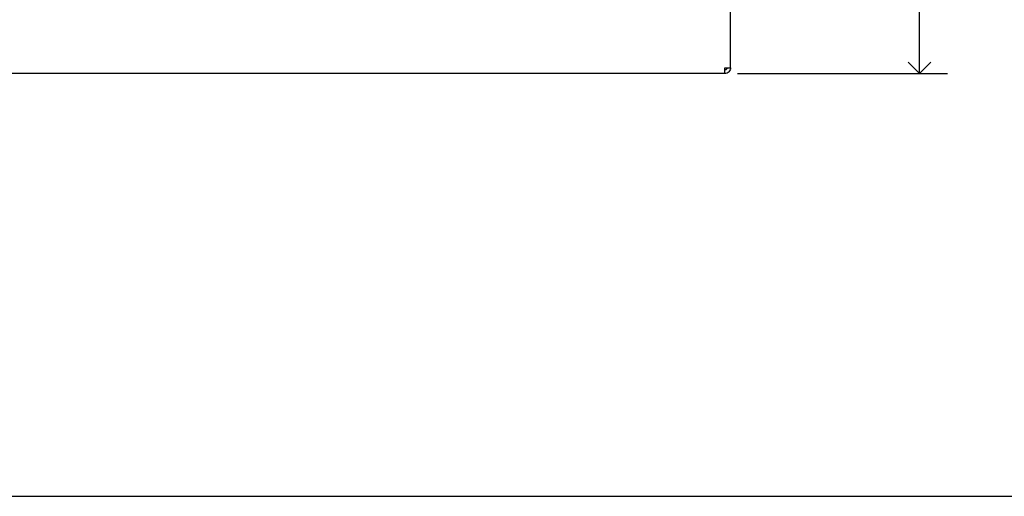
# Model space of a CAD drawing. Header units: inches. Extents: x 0 to 90, y 0 to 120.
# Tile 3 of 21: x 19.84 to 32.98, y 20.56 to 26.92. Entities that reach past the tile are written whole.
import ezdxf

# ---------------------------------------------------------------- set-up
doc = ezdxf.new("R2010")
doc.units = ezdxf.units.IN
doc.header["$MEASUREMENT"] = 0
doc.linetypes.add('SLD-Solid', pattern=[0])
doc.layers.add('DIMS', color=5, linetype='SLD-Solid')
doc.styles.add('SLDTEXTSTYLE1', font='GOTHIC.TTF', dxfattribs={"width": 0.913})
doc.dimstyles.new('SLDDIMSTYLE1', dxfattribs={"dimtxt": 0.5, "dimasz": 0.3, "dimexe": 0, "dimexo": 0.0625, "dimgap": 0.125, "dimtad": 0, "dimtih": 1, "dimtoh": 1, "dimdec": 6, "dimrnd": 1e-09, "dimzin": 12, "dimdsep": 46, "dimlunit": 5, "dimtxsty": 'SLDTEXTSTYLE1', "dimblk1": 'OPEN90', "dimblk2": 'OPEN90', "dimsah": 1, "dimcen": 0.09, "dimadec": 0, "dimazin": 3, "dimtfac": 1, "dimtofl": 0, "dimtmove": 0, "dimatfit": 3, "dimldrblk": 'OPEN90', "dimfxl": 0, "dimfrac": 2, "dimtolj": 1, "dimtzin": 12, "dimarcsym": 0})

# ---------------------------------------------------------------- blocks, each defined once
blk = doc.blocks.new('_Open90')
at = {"color": 0, "linetype": 'ByBlock', "lineweight": -2}
for p, q in [((-0.5, 0.5), (0, 0)), ((0, 0), (-1, 0)), ((0, 0), (-0.5, -0.5))]:
    blk.add_line(p, q, dxfattribs=at)
blk = doc.blocks.new('_D_3')
at = {"layer": 'DIMS'}
for p, q in [((29.417, 83.557), (32.222, 83.557)), ((31.847, 83.557), (31.847, 55.679)), ((31.855, 55.076), (32.371, 55.076)), ((31.847, 26.203), (31.847, 54.371)), ((29.417, 26.203), (32.222, 26.203))]:
    blk.add_line(p, q, dxfattribs=at)
at = {"layer": 'DIMS', "xscale": 0.3, "yscale": 0.3}
for p, rotation in [((31.847, 83.557, -1.131), 90.0000000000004), ((31.847, 26.203, -1.131), 270.0000000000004)]:
    blk.add_blockref('_Open90', p, dxfattribs=dict(at, rotation=rotation))
at = {"layer": 'DIMS', "char_height": 0.5, "attachment_point": 1, "style": 'SLDTEXTSTYLE1'}
for s, insert in [('3', (31.929, 55.671)), ('57', (31.043, 55.306)), ('"', (32.445, 55.306)), ('8', (31.929, 55.01))]:
    blk.add_mtext(s, dxfattribs=dict(at, insert=insert))

msp = doc.modelspace()

# ---------------------------------------------------------------- linework, layer by layer
at = {"color": 7, "linetype": 'SLD-Solid', "lineweight": 25}
for p, q in [((29.3273963, 26.2796751), (29.3273963, 83.4800751)), ((29.2505963, 26.2028751), (29.2505963, 26.2796751)), ((29.2505963, 26.2796751), (29.3273963, 26.2796751)), ((29.2505963, 26.2028751), (15.6541963, 26.2028751))]:
    msp.add_line(p, q, dxfattribs=at)
for points in [[(29.2795963, 26.2796751), (29.2791604, 26.275875), (29.2782886, 26.2682749), (29.2715823, 26.2586891), (29.2619965, 26.2519828), (29.2543964, 26.251111), (29.2505963, 26.2506751)], [(29.3273963, 26.2796751), (29.3262419, 26.2696115), (29.323933, 26.2494842), (29.3061731, 26.2240983), (29.2807873, 26.2063384), (29.26066, 26.2040295), (29.2505963, 26.2028751)]]:
    msp.add_open_spline(points, degree=3, dxfattribs=at)
at = {"layer": 'DIMS'}
msp.add_line((8.7013119, 20.5568751), (59.0880493, 20.5568751), dxfattribs=at)

# ---------------------------------------------------------------- dimensions: what is measured, and where the dimension line sits
dim = msp.add_linear_dim(base=(31.8470814, 26.2028751), p1=(29.2505963, 83.5568751), p2=(29.2505963, 26.2028751), angle=90, dimstyle='SLDDIMSTYLE1', dxfattribs=at)
dim.commit()
dim.dimension.update_dxf_attribs({"geometry": '_D_3', "text_midpoint": (31.8470814, 55.0249305), "dimtype": 160})

doc.saveas('drawing.dxf')
